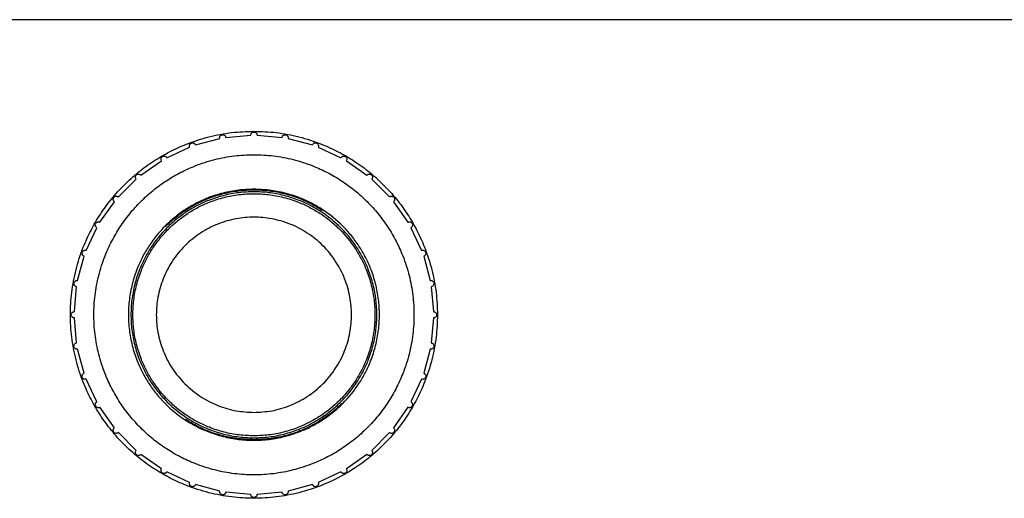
# Model space of a CAD drawing. Header units: millimetres. Extents: x 0 to 841, y 0 to 594.
# Tile 70 of 92: x 488.83 to 498.92, y 449.33 to 454.23. Entities that reach past the tile are written whole.
import ezdxf

# ---------------------------------------------------------------- set-up
doc = ezdxf.new("R2010")
doc.units = ezdxf.units.MM
doc.layers.add('TRAIT-FORT', color=4, linetype='Continuous', lineweight=25)

msp = doc.modelspace()

# ---------------------------------------------------------------- linework, layer by layer
at = {"layer": 'TRAIT-FORT', "lineweight": 25}
for p, q in [((503.17348, 454.22971), (482.82548, 454.22971)), ((490.63197, 452.94668), (490.88015, 453.01318)), ((490.94318, 453.02429), (491.19913, 453.04668)), ((491.26313, 453.04668), (491.51908, 453.02429)), ((491.5821, 453.01318), (491.83028, 452.94668)), ((490.33898, 452.81621), (490.57184, 452.92479)), ((491.89042, 452.92479), (492.12328, 452.81621)), ((490.07309, 452.63684), (490.28355, 452.78421)), ((492.1787, 452.78421), (492.38917, 452.63684)), ((489.84239, 452.41402), (490.02406, 452.5957)), ((492.43819, 452.5957), (492.61987, 452.41402)), ((489.65388, 452.15453), (489.80125, 452.365)), ((492.661, 452.365), (492.80837, 452.15453)), ((489.5133, 451.86625), (489.62188, 452.09911)), ((492.84037, 452.09911), (492.94896, 451.86625)), ((489.42491, 451.55794), (489.49141, 451.80611)), ((492.97084, 451.80611), (493.03734, 451.55794)), ((489.39141, 451.23896), (489.4138, 451.49491)), ((493.04846, 451.49491), (493.07085, 451.23896)), ((489.4138, 450.91901), (489.39141, 451.17496)), ((493.07085, 451.17496), (493.04846, 450.91901)), ((489.49141, 450.60781), (489.42491, 450.85598)), ((493.03734, 450.85598), (492.97084, 450.60781)), ((489.62188, 450.31481), (489.5133, 450.54767)), ((492.94896, 450.54767), (492.84037, 450.31481)), ((489.80125, 450.04892), (489.65388, 450.25939)), ((492.80837, 450.25939), (492.661, 450.04892)), ((490.02406, 449.81822), (489.84239, 449.9999)), ((492.61987, 449.9999), (492.43819, 449.81822)), ((490.28355, 449.62971), (490.07309, 449.77708)), ((492.38917, 449.77708), (492.1787, 449.62971)), ((490.57184, 449.48913), (490.33898, 449.59772)), ((492.12328, 449.59772), (491.89042, 449.48913)), ((490.88015, 449.40074), (490.63197, 449.46724)), ((491.83028, 449.46724), (491.5821, 449.40074)), ((491.19913, 449.36724), (490.94318, 449.38963)), ((491.51908, 449.38963), (491.26313, 449.36724))]:
    msp.add_line(p, q, dxfattribs=at)
for points, knots in [([(491.23113, 453.08696), (491.15471, 453.08426), (490.9995, 453.07879), (490.76683, 453.03366), (490.55404, 452.96533), (490.36484, 452.87912), (490.19948, 452.7825), (490.04363, 452.66881), (489.89943, 452.53867), (489.76928, 452.39446), (489.6556, 452.23862), (489.55896, 452.07325), (489.47284, 451.88407), (489.40407, 451.67127), (489.36059, 451.4386), (489.34647, 451.20697), (489.36059, 450.97533), (489.40407, 450.74267), (489.47283, 450.52987), (489.55895, 450.34068), (489.65559, 450.17531), (489.76927, 450.01946), (489.89942, 449.87526), (490.04362, 449.74511), (490.19946, 449.63143), (490.36484, 449.53479), (490.55402, 449.44867), (490.76682, 449.37991), (490.99948, 449.33642), (491.23112, 449.3223), (491.46276, 449.33642), (491.69542, 449.3799), (491.90822, 449.44867), (492.09741, 449.53479), (492.26278, 449.63143), (492.41863, 449.74511), (492.56283, 449.87525), (492.69298, 450.01946), (492.80665, 450.1753), (492.9033, 450.34067), (492.98942, 450.52986), (493.05818, 450.74265), (493.10167, 450.97532), (493.11579, 451.20695), (493.10167, 451.43859), (493.05819, 451.67126), (492.98942, 451.88405), (492.9033, 452.07324), (492.80666, 452.23861), (492.69298, 452.39446), (492.56284, 452.53866), (492.41863, 452.66881), (492.26279, 452.78249), (492.09742, 452.87911), (491.90823, 452.96533), (491.69543, 453.03365), (491.46277, 453.07879), (491.30755, 453.08427), (491.23113, 453.08696)], [0, 0, 0, 0, 0.01940704, 0.03941591, 0.05998784, 0.07606889, 0.09215172, 0.10857495, 0.125, 0.14142322, 0.15784827, 0.17392932, 0.19001216, 0.2105825, 0.23059176, 0.25, 0.26940663, 0.28941591, 0.30998784, 0.32606889, 0.34215172, 0.35857495, 0.375, 0.39142322, 0.40784827, 0.42392932, 0.44001216, 0.4605825, 0.48059176, 0.5, 0.51940663, 0.53941591, 0.55998784, 0.57606889, 0.59215172, 0.60857495, 0.625, 0.64142322, 0.65784827, 0.67392932, 0.69001216, 0.7105825, 0.73059176, 0.75, 0.76940663, 0.78941591, 0.80998784, 0.82606889, 0.84215172, 0.85857495, 0.875, 0.89142322, 0.90784827, 0.92392932, 0.94001216, 0.9605825, 0.98059216, 1, 1, 1, 1]), ([(490.88015, 453.01318), (490.87984, 453.01738), (490.87938, 453.02374), (490.88208, 453.03185), (490.88617, 453.0392), (490.89392, 453.04667), (490.90591, 453.05136), (490.91878, 453.05105), (490.92861, 453.04668), (490.93497, 453.04118), (490.94029, 453.03448), (490.94203, 453.02834), (490.94318, 453.02429)], [0, 0, 0, 0, 0.12392327, 0.18774891, 0.25177824, 0.37391429, 0.50000015, 0.626086, 0.74822206, 0.81204767, 0.87607697, 1, 1, 1, 1]), ([(491.19913, 453.04668), (491.19956, 453.05087), (491.2002, 453.05722), (491.20427, 453.06474), (491.20958, 453.07126), (491.2185, 453.07727), (491.23113, 453.07982), (491.24375, 453.07727), (491.25267, 453.07127), (491.25798, 453.06474), (491.26205, 453.05722), (491.2627, 453.05087), (491.26313, 453.04668)], [0, 0, 0, 0, 0.12392327, 0.18774891, 0.25177824, 0.37391429, 0.50000015, 0.626086, 0.74822206, 0.81204767, 0.87607697, 1, 1, 1, 1]), ([(491.51908, 453.02429), (491.52023, 453.02834), (491.52197, 453.03448), (491.52728, 453.04118), (491.53364, 453.04668), (491.54347, 453.05105), (491.55635, 453.05136), (491.56834, 453.04667), (491.57608, 453.0392), (491.58017, 453.03186), (491.58288, 453.02374), (491.58241, 453.01738), (491.5821, 453.01318)], [0, 0, 0, 0, 0.12392306, 0.18774872, 0.25177806, 0.37391414, 0.50000003, 0.62608591, 0.748222, 0.81204763, 0.87607694, 1, 1, 1, 1]), ([(490.57184, 452.92479), (490.57081, 452.92887), (490.56924, 452.93506), (490.57049, 452.94351), (490.57325, 452.95146), (490.57958, 452.96016), (490.59057, 452.96687), (490.60331, 452.9688), (490.61374, 452.9662), (490.62096, 452.96189), (490.62736, 452.95622), (490.63014, 452.95047), (490.63197, 452.94668)], [0, 0, 0, 0, 0.12392327, 0.18774891, 0.25177824, 0.37391429, 0.50000015, 0.626086, 0.74822206, 0.81204767, 0.87607697, 1, 1, 1, 1]), ([(491.83028, 452.94668), (491.83211, 452.95047), (491.83489, 452.95621), (491.84129, 452.96189), (491.84851, 452.9662), (491.85895, 452.9688), (491.87168, 452.96687), (491.88268, 452.96016), (491.889, 452.95147), (491.89176, 452.94352), (491.89301, 452.93506), (491.89145, 452.92887), (491.89042, 452.92479)], [0, 0, 0, 0, 0.12392327, 0.18774891, 0.25177824, 0.37391429, 0.50000015, 0.626086, 0.74822206, 0.81204767, 0.87607697, 1, 1, 1, 1]), ([(491.23113, 452.84696), (491.16446, 452.84461), (491.02907, 452.83983), (490.8261, 452.80046), (490.64047, 452.74086), (490.47543, 452.66565), (490.33118, 452.58137), (490.19522, 452.48219), (490.06943, 452.36866), (489.9559, 452.24287), (489.85673, 452.10692), (489.77242, 451.96266), (489.6973, 451.79763), (489.63731, 451.612), (489.59938, 451.40903), (489.58706, 451.20697), (489.59938, 451.0049), (489.63731, 450.80194), (489.6973, 450.61631), (489.77242, 450.45127), (489.85672, 450.30701), (489.95589, 450.17106), (490.06942, 450.04527), (490.19522, 449.93173), (490.33116, 449.83257), (490.47543, 449.74826), (490.64046, 449.67313), (490.82609, 449.61315), (491.02906, 449.57521), (491.23112, 449.5629), (491.43319, 449.57521), (491.63615, 449.61314), (491.82178, 449.67313), (491.98682, 449.74825), (492.13108, 449.83256), (492.26703, 449.93173), (492.39282, 450.04526), (492.50636, 450.17105), (492.60552, 450.307), (492.68983, 450.45126), (492.76496, 450.61629), (492.82494, 450.80193), (492.86287, 451.00489), (492.87519, 451.20695), (492.86287, 451.40902), (492.82495, 451.61198), (492.76496, 451.79761), (492.68983, 451.96265), (492.60553, 452.10691), (492.50636, 452.24286), (492.39283, 452.36865), (492.26704, 452.48219), (492.13109, 452.58136), (491.98683, 452.66565), (491.82179, 452.74085), (491.63616, 452.80046), (491.4332, 452.83983), (491.2978, 452.84461), (491.23113, 452.84696)], [0, 0, 0, 0, 0.01940698, 0.0394158, 0.05998784, 0.07606876, 0.09215172, 0.10857481, 0.125, 0.14142309, 0.15784827, 0.17392919, 0.19001216, 0.21058238, 0.23059164, 0.25, 0.26940652, 0.2894158, 0.30998784, 0.32606876, 0.34215172, 0.35857482, 0.375, 0.39142309, 0.40784827, 0.42392919, 0.44001216, 0.46058238, 0.48059164, 0.5, 0.51940652, 0.5394158, 0.55998784, 0.57606876, 0.59215172, 0.60857481, 0.625, 0.64142309, 0.65784827, 0.67392919, 0.69001216, 0.71058238, 0.73059164, 0.75, 0.76940652, 0.7894158, 0.80998784, 0.82606876, 0.84215172, 0.85857481, 0.875, 0.89142309, 0.90784827, 0.92392919, 0.94001216, 0.96058238, 0.9805921, 1, 1, 1, 1]), ([(490.28355, 452.78421), (490.28183, 452.78805), (490.27922, 452.79387), (490.27898, 452.80241), (490.28032, 452.81072), (490.28504, 452.82039), (490.2947, 452.8289), (490.3069, 452.83301), (490.31763, 452.83227), (490.32549, 452.82928), (490.33278, 452.8248), (490.33651, 452.81962), (490.33898, 452.81621)], [0, 0, 0, 0, 0.12392327, 0.18774891, 0.25177824, 0.37391429, 0.50000015, 0.626086, 0.74822206, 0.81204767, 0.87607697, 1, 1, 1, 1]), ([(492.12328, 452.81621), (492.12574, 452.81962), (492.12947, 452.82479), (492.13676, 452.82927), (492.14462, 452.83227), (492.15535, 452.83301), (492.16756, 452.8289), (492.17722, 452.82039), (492.18194, 452.81072), (492.18328, 452.80242), (492.18304, 452.79387), (492.18042, 452.78805), (492.1787, 452.78421)], [0, 0, 0, 0, 0.12392327, 0.18774891, 0.25177824, 0.37391429, 0.50000015, 0.626086, 0.74822206, 0.81204767, 0.87607697, 1, 1, 1, 1]), ([(490.02406, 452.5957), (490.0217, 452.59918), (490.01812, 452.60446), (490.0164, 452.61284), (490.01627, 452.62125), (490.01924, 452.63159), (490.02728, 452.64165), (490.03859, 452.64782), (490.04928, 452.64895), (490.05754, 452.64737), (490.06549, 452.64422), (490.07007, 452.63977), (490.07309, 452.63684)], [0, 0, 0, 0, 0.12392327, 0.18774891, 0.25177824, 0.37391429, 0.50000015, 0.626086, 0.74822206, 0.81204767, 0.87607697, 1, 1, 1, 1]), ([(492.38917, 452.63684), (492.39218, 452.63977), (492.39676, 452.64422), (492.40471, 452.64737), (492.41297, 452.64895), (492.42367, 452.64782), (492.43498, 452.64165), (492.44301, 452.63159), (492.44598, 452.62125), (492.44586, 452.61284), (492.44414, 452.60447), (492.44056, 452.59918), (492.43819, 452.5957)], [0, 0, 0, 0, 0.123923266, 0.18774891, 0.251778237, 0.373914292, 0.500000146, 0.626086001, 0.748222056, 0.812047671, 0.87607697, 1, 1, 1, 1]), ([(491.23113, 452.49296), (491.2834, 452.49112), (491.38957, 452.48737), (491.54873, 452.4565), (491.69428, 452.40977), (491.82371, 452.35078), (491.97492, 452.26248), (492.11254, 452.15068), (492.23108, 452.01927), (492.30886, 451.91266), (492.37496, 451.79954), (492.43387, 451.67013), (492.48091, 451.52457), (492.51066, 451.36542), (492.52031, 451.20697), (492.51066, 451.04852), (492.48091, 450.88936), (492.43388, 450.74381), (492.37496, 450.61438), (492.28664, 450.46316), (492.17484, 450.32555), (492.04344, 450.20701), (491.93683, 450.12923), (491.82371, 450.06313), (491.6943, 450.00422), (491.54874, 449.95718), (491.38958, 449.92743), (491.23113, 449.91777), (491.07268, 449.92743), (490.91353, 449.95717), (490.76797, 450.00421), (490.63855, 450.06313), (490.48733, 450.15145), (490.34971, 450.26324), (490.23118, 450.39465), (490.1534, 450.50126), (490.08729, 450.61438), (490.02838, 450.74379), (489.98135, 450.88935), (489.9516, 451.04851), (489.94194, 451.20695), (489.9516, 451.3654), (489.98134, 451.52456), (490.02837, 451.67012), (490.0873, 451.79954), (490.17562, 451.95076), (490.28741, 452.08838), (490.41882, 452.20691), (490.52542, 452.28469), (490.63855, 452.35078), (490.76796, 452.40976), (490.91352, 452.45649), (491.07267, 452.48737), (491.17885, 452.49112), (491.23113, 452.49296)], [0, 0, 0, 0, 0.01941026, 0.03942248, 0.05999838, 0.07608185, 0.09216792, 0.12497802, 0.14140371, 0.15783207, 0.17391554, 0.19000161, 0.2105752, 0.23058798, 0.25, 0.26940967, 0.28942248, 0.30999838, 0.32608185, 0.34216792, 0.37497802, 0.39140371, 0.40783207, 0.42391554, 0.44000161, 0.4605752, 0.48058798, 0.5, 0.51940967, 0.53942248, 0.55999838, 0.57608185, 0.59216792, 0.62497802, 0.64140371, 0.65783207, 0.67391554, 0.69000161, 0.7105752, 0.73058798, 0.75, 0.76940967, 0.78942248, 0.80999838, 0.82608185, 0.84216792, 0.87497802, 0.89140371, 0.90783207, 0.92391554, 0.94000161, 0.9605752, 0.98058857, 1, 1, 1, 1]), ([(490.32603, 452.11206), (490.35808, 452.14227), (490.42219, 452.20269), (490.52883, 452.27955), (490.64128, 452.34549), (490.77013, 452.40408), (490.915, 452.45092), (491.07341, 452.48052), (491.23112, 452.49014), (491.38882, 452.48051), (491.54727, 452.45097), (491.69201, 452.40393), (491.82125, 452.34594), (491.89479, 452.30086), (491.93156, 452.27831)], [0, 0, 0, 0, 0.07562822, 0.15126877, 0.22532129, 0.29938588, 0.39411214, 0.48625627, 0.57563439, 0.66500168, 0.75714594, 0.85188289, 0.92593541, 1, 1, 1, 1]), ([(489.80125, 452.365), (489.79832, 452.36802), (489.79387, 452.37259), (489.79072, 452.38054), (489.78914, 452.3888), (489.79027, 452.3995), (489.79644, 452.41081), (489.8065, 452.41885), (489.81683, 452.42181), (489.82524, 452.42169), (489.83362, 452.41998), (489.8389, 452.41639), (489.84239, 452.41402)], [0, 0, 0, 0, 0.12392327, 0.18774891, 0.25177824, 0.37391429, 0.50000015, 0.626086, 0.74822206, 0.81204767, 0.87607697, 1, 1, 1, 1]), ([(492.49113, 451.20696), (492.48932, 451.15574), (492.48565, 451.05172), (492.4554, 450.89578), (492.40961, 450.75317), (492.35182, 450.62636), (492.2653, 450.4782), (492.15576, 450.34337), (492.02701, 450.22723), (491.92256, 450.15102), (491.81173, 450.08625), (491.68493, 450.02853), (491.54231, 449.98245), (491.38638, 449.9533), (491.23113, 449.94384), (491.07589, 449.9533), (490.91995, 449.98244), (490.77734, 450.02852), (490.65053, 450.08626), (490.50237, 450.17279), (490.36753, 450.28232), (490.25139, 450.41108), (490.17519, 450.51553), (490.11042, 450.62636), (490.0527, 450.75315), (490.00661, 450.89577), (489.97747, 451.05171), (489.96801, 451.20695), (489.97747, 451.3622), (490.00661, 451.51814), (490.05269, 451.66075), (490.11043, 451.78756), (490.19696, 451.93572), (490.30649, 452.07055), (490.43524, 452.1867), (490.53969, 452.2629), (490.65053, 452.32767), (490.77732, 452.38539), (490.91994, 452.43148), (491.07588, 452.46062), (491.23112, 452.47008), (491.38637, 452.46062), (491.5423, 452.43148), (491.68492, 452.3854), (491.81173, 452.32766), (491.95989, 452.24113), (492.09472, 452.1316), (492.21086, 452.00285), (492.28707, 451.8984), (492.35182, 451.78756), (492.40961, 451.66077), (492.4554, 451.51815), (492.48565, 451.36221), (492.48932, 451.25818), (492.49113, 451.20696)], [0, 0, 0, 0, 0.019410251, 0.039422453, 0.059998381, 0.07608182, 0.092167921, 0.124978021, 0.141403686, 0.15783207, 0.173915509, 0.190001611, 0.21057518, 0.230587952, 0.249999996, 0.26940965, 0.289422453, 0.309998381, 0.32608182, 0.342167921, 0.374978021, 0.391403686, 0.40783207, 0.423915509, 0.440001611, 0.46057518, 0.480587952, 0.499999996, 0.51940965, 0.539422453, 0.559998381, 0.57608182, 0.592167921, 0.624978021, 0.641403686, 0.65783207, 0.673915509, 0.690001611, 0.71057518, 0.730587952, 0.749999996, 0.76940965, 0.789422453, 0.809998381, 0.82608182, 0.842167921, 0.874978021, 0.891403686, 0.90783207, 0.923915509, 0.940001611, 0.960575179, 0.980588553, 1, 1, 1, 1]), ([(491.23113, 449.96696), (491.28153, 449.96874), (491.3839, 449.97235), (491.53736, 450.00212), (491.67772, 450.04718), (491.80251, 450.10406), (491.94832, 450.1892), (492.08101, 450.297), (492.19531, 450.42371), (492.27031, 450.5265), (492.33405, 450.63558), (492.39085, 450.76036), (492.43621, 450.90071), (492.46489, 451.05417), (492.4742, 451.20695), (492.46489, 451.35974), (492.43621, 451.5132), (492.39086, 451.65355), (492.33404, 451.77834), (492.24888, 451.92415), (492.14109, 452.05685), (492.01438, 452.17114), (491.91159, 452.24614), (491.80251, 452.30988), (491.67773, 452.36668), (491.53737, 452.41204), (491.38392, 452.44072), (491.23113, 452.45003), (491.07835, 452.44072), (490.92489, 452.41204), (490.78454, 452.36669), (490.65974, 452.30987), (490.51394, 452.22472), (490.38124, 452.11692), (490.26694, 451.99021), (490.19195, 451.88742), (490.12821, 451.77835), (490.0714, 451.65356), (490.02605, 451.51321), (489.99737, 451.35975), (489.98805, 451.20697), (489.99737, 451.05419), (490.02605, 450.90072), (490.0714, 450.76037), (490.12821, 450.63558), (490.21337, 450.48977), (490.32117, 450.35707), (490.44788, 450.24278), (490.55067, 450.16778), (490.65974, 450.10405), (490.78452, 450.04719), (490.92488, 450.00212), (491.07834, 449.97235), (491.18072, 449.96874), (491.23113, 449.96696)], [0, 0, 0, 0, 0.01941024, 0.03942243, 0.05999838, 0.0760818, 0.09216792, 0.12497802, 0.14140366, 0.15783207, 0.17391549, 0.19000161, 0.21057516, 0.23058793, 0.25, 0.26940963, 0.28942243, 0.30999838, 0.3260818, 0.34216792, 0.37497802, 0.39140366, 0.40783207, 0.42391549, 0.44000161, 0.46057516, 0.48058793, 0.5, 0.51940963, 0.53942243, 0.55999838, 0.5760818, 0.59216792, 0.62497802, 0.64140366, 0.65783207, 0.67391549, 0.69000161, 0.71057516, 0.73058793, 0.75, 0.76940963, 0.78942243, 0.80999838, 0.8260818, 0.84216792, 0.87497802, 0.89140366, 0.90783207, 0.92391549, 0.94000161, 0.96057516, 0.98058854, 1, 1, 1, 1]), ([(492.61987, 452.41402), (492.62335, 452.41639), (492.62863, 452.41997), (492.637, 452.42169), (492.64541, 452.42182), (492.65575, 452.41885), (492.66582, 452.41081), (492.67199, 452.3995), (492.67311, 452.38881), (492.67153, 452.38055), (492.66839, 452.3726), (492.66394, 452.36802), (492.661, 452.365)], [0, 0, 0, 0, 0.12392327, 0.18774891, 0.25177824, 0.37391429, 0.50000015, 0.626086, 0.74822206, 0.81204767, 0.87607697, 1, 1, 1, 1]), ([(491.23113, 450.20696), (491.17014, 450.21019), (491.04452, 450.21684), (490.89055, 450.26299), (490.77034, 450.31747), (490.65274, 450.38623), (490.51897, 450.49479), (490.41038, 450.62857), (490.34168, 450.74617), (490.28694, 450.86637), (490.24264, 451.02035), (490.22554, 451.20696), (490.24264, 451.39357), (490.28694, 451.54754), (490.34168, 451.66775), (490.41037, 451.78535), (490.51897, 451.91912), (490.65273, 452.02771), (490.77033, 452.09641), (490.89054, 452.15115), (491.04452, 452.19545), (491.23113, 452.21255), (491.41774, 452.19545), (491.57171, 452.15115), (491.69191, 452.09641), (491.80952, 452.02772), (491.94329, 451.91912), (492.05188, 451.78536), (492.12057, 451.66775), (492.17531, 451.54755), (492.21962, 451.39357), (492.23671, 451.20696), (492.21962, 451.02035), (492.17532, 450.86638), (492.12058, 450.74617), (492.05188, 450.62857), (491.94329, 450.49479), (491.80952, 450.38623), (491.69192, 450.31747), (491.57172, 450.26299), (491.41774, 450.21684), (491.29211, 450.21019), (491.23113, 450.20696)], [0, 0, 0, 0, 0.02911939, 0.05998302, 0.07607536, 0.09217105, 0.125, 0.15782895, 0.17392129, 0.19001698, 0.22088061, 0.25, 0.27911939, 0.30998302, 0.32607536, 0.34217105, 0.375, 0.40782895, 0.42392129, 0.44001698, 0.47088061, 0.5, 0.52911939, 0.55998302, 0.57607536, 0.59217105, 0.625, 0.65782895, 0.67392129, 0.69001698, 0.72088061, 0.75, 0.77911939, 0.80998302, 0.82607536, 0.84217105, 0.875, 0.90782895, 0.92392129, 0.94001698, 0.97088061, 1, 1, 1, 1]), ([(489.62188, 452.09911), (489.61847, 452.10157), (489.6133, 452.10531), (489.60882, 452.11259), (489.60582, 452.12045), (489.60508, 452.13118), (489.60919, 452.14339), (489.6177, 452.15305), (489.62736, 452.15777), (489.63567, 452.15911), (489.64422, 452.15887), (489.65004, 452.15626), (489.65388, 452.15453)], [0, 0, 0, 0, 0.12392327, 0.18774891, 0.25177824, 0.37391429, 0.50000015, 0.626086, 0.74822206, 0.81204767, 0.87607697, 1, 1, 1, 1]), ([(492.80837, 452.15453), (492.81221, 452.15626), (492.81803, 452.15887), (492.82658, 452.15911), (492.83489, 452.15777), (492.84455, 452.15305), (492.85307, 452.14339), (492.85718, 452.13118), (492.85643, 452.12046), (492.85344, 452.1126), (492.84896, 452.10531), (492.84379, 452.10157), (492.84037, 452.09911)], [0, 0, 0, 0, 0.12392327, 0.18774891, 0.25177824, 0.37391429, 0.50000015, 0.626086, 0.74822206, 0.81204767, 0.87607697, 1, 1, 1, 1]), ([(489.49141, 451.80611), (489.48762, 451.80795), (489.48188, 451.81073), (489.4762, 451.81712), (489.47189, 451.82434), (489.46929, 451.83478), (489.47122, 451.84752), (489.47793, 451.85851), (489.48662, 451.86483), (489.49457, 451.86759), (489.50303, 451.86885), (489.50922, 451.86728), (489.5133, 451.86625)], [0, 0, 0, 0, 0.12392327, 0.18774891, 0.25177824, 0.37391429, 0.50000015, 0.626086, 0.74822206, 0.81204767, 0.87607697, 1, 1, 1, 1]), ([(492.94896, 451.86625), (492.95304, 451.86728), (492.95922, 451.86885), (492.96768, 451.8676), (492.97563, 451.86484), (492.98433, 451.85851), (492.99104, 451.84752), (492.99296, 451.83478), (492.99037, 451.82435), (492.98606, 451.81713), (492.98038, 451.81073), (492.97463, 451.80795), (492.97084, 451.80611)], [0, 0, 0, 0, 0.123923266, 0.18774891, 0.251778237, 0.373914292, 0.500000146, 0.626086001, 0.748222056, 0.812047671, 0.87607697, 1, 1, 1, 1]), ([(489.4138, 451.49491), (489.40975, 451.49606), (489.40361, 451.4978), (489.39691, 451.50311), (489.39141, 451.50947), (489.38704, 451.5193), (489.38672, 451.53218), (489.39142, 451.54417), (489.39889, 451.55191), (489.40623, 451.55601), (489.41434, 451.55871), (489.42071, 451.55824), (489.42491, 451.55794)], [0, 0, 0, 0, 0.12392327, 0.18774891, 0.25177824, 0.37391429, 0.50000015, 0.626086, 0.74822206, 0.81204767, 0.87607697, 1, 1, 1, 1]), ([(493.03734, 451.55794), (493.04154, 451.55824), (493.0479, 451.55871), (493.05602, 451.55601), (493.06336, 451.55191), (493.07083, 451.54417), (493.07553, 451.53218), (493.07522, 451.5193), (493.07085, 451.50948), (493.06535, 451.50312), (493.05865, 451.4978), (493.05251, 451.49606), (493.04846, 451.49491)], [0, 0, 0, 0, 0.12392327, 0.18774891, 0.25177824, 0.37391429, 0.50000015, 0.626086, 0.74822206, 0.81204767, 0.87607697, 1, 1, 1, 1]), ([(489.39141, 451.17496), (489.38722, 451.17539), (489.38087, 451.17604), (489.37335, 451.1801), (489.36683, 451.18541), (489.36082, 451.19434), (489.35827, 451.20696), (489.36082, 451.21959), (489.36682, 451.2285), (489.37334, 451.23381), (489.38086, 451.23788), (489.38722, 451.23853), (489.39141, 451.23896)], [0, 0, 0, 0, 0.12392327, 0.18774891, 0.25177824, 0.37391429, 0.50000015, 0.626086, 0.74822206, 0.81204767, 0.87607697, 1, 1, 1, 1]), ([(493.07085, 451.23896), (493.07504, 451.23853), (493.08138, 451.23789), (493.08891, 451.23382), (493.09543, 451.22851), (493.10144, 451.21959), (493.10398, 451.20696), (493.10144, 451.19434), (493.09543, 451.18542), (493.08891, 451.18011), (493.08139, 451.17604), (493.07504, 451.17539), (493.07085, 451.17496)], [0, 0, 0, 0, 0.12392327, 0.18774891, 0.25177824, 0.37391429, 0.50000015, 0.626086, 0.74822206, 0.81204767, 0.87607697, 1, 1, 1, 1]), ([(489.42491, 450.85598), (489.42071, 450.85568), (489.41435, 450.85521), (489.40624, 450.85791), (489.39889, 450.86201), (489.39142, 450.86975), (489.38672, 450.88174), (489.38704, 450.89462), (489.3914, 450.90444), (489.3969, 450.91081), (489.4036, 450.91612), (489.40975, 450.91786), (489.4138, 450.91901)], [0, 0, 0, 0, 0.12392327, 0.18774891, 0.25177824, 0.37391429, 0.50000015, 0.626086, 0.74822206, 0.81204767, 0.87607697, 1, 1, 1, 1]), ([(493.04846, 450.91901), (493.05251, 450.91786), (493.05864, 450.91612), (493.06535, 450.91081), (493.07085, 450.90445), (493.07522, 450.89462), (493.07553, 450.88174), (493.07083, 450.86975), (493.06337, 450.86201), (493.05602, 450.85791), (493.04791, 450.85521), (493.04154, 450.85568), (493.03734, 450.85598)], [0, 0, 0, 0, 0.12392327, 0.18774891, 0.25177824, 0.37391429, 0.50000015, 0.626086, 0.74822206, 0.81204767, 0.87607697, 1, 1, 1, 1]), ([(489.5133, 450.54767), (489.50922, 450.54664), (489.50303, 450.54508), (489.49457, 450.54632), (489.48663, 450.54908), (489.47793, 450.55541), (489.47122, 450.56641), (489.46929, 450.57914), (489.47189, 450.58957), (489.4762, 450.5968), (489.48187, 450.60319), (489.48762, 450.60597), (489.49141, 450.60781)], [0, 0, 0, 0, 0.12392327, 0.18774891, 0.25177824, 0.37391429, 0.50000015, 0.626086, 0.74822206, 0.81204767, 0.87607697, 1, 1, 1, 1]), ([(492.97084, 450.60781), (492.97463, 450.60597), (492.98038, 450.6032), (492.98605, 450.5968), (492.99037, 450.58958), (492.99296, 450.57914), (492.99104, 450.56641), (492.98433, 450.55541), (492.97563, 450.54909), (492.96769, 450.54633), (492.95923, 450.54507), (492.95304, 450.54664), (492.94896, 450.54767)], [0, 0, 0, 0, 0.12392327, 0.18774891, 0.25177824, 0.37391429, 0.50000015, 0.626086, 0.74822206, 0.81204767, 0.87607697, 1, 1, 1, 1]), ([(489.65388, 450.25939), (489.65004, 450.25766), (489.64422, 450.25505), (489.63567, 450.25481), (489.62737, 450.25615), (489.6177, 450.26087), (489.60919, 450.27053), (489.60508, 450.28274), (489.60582, 450.29346), (489.60881, 450.30133), (489.61329, 450.30861), (489.61847, 450.31235), (489.62188, 450.31481)], [0, 0, 0, 0, 0.12392327, 0.18774891, 0.25177824, 0.37391429, 0.50000015, 0.626086, 0.74822206, 0.81204767, 0.87607697, 1, 1, 1, 1]), ([(492.13622, 450.30186), (492.10417, 450.27166), (492.04007, 450.21123), (491.93343, 450.13437), (491.82097, 450.06844), (491.69213, 450.00979), (491.54725, 449.96325), (491.38884, 449.93252), (491.28316, 449.9288), (491.23113, 449.92696)], [0, 0, 0, 0, 0.13138239, 0.26278619, 0.39143125, 0.52009727, 0.68465703, 0.8447358, 1, 1, 1, 1]), ([(492.84037, 450.31481), (492.84379, 450.31235), (492.84896, 450.30861), (492.85344, 450.30133), (492.85643, 450.29347), (492.85718, 450.28274), (492.85307, 450.27053), (492.84455, 450.26087), (492.83489, 450.25615), (492.82659, 450.25481), (492.81804, 450.25505), (492.81221, 450.25766), (492.80837, 450.25939)], [0, 0, 0, 0, 0.12392327, 0.18774891, 0.25177824, 0.37391429, 0.50000015, 0.626086, 0.74822206, 0.81204767, 0.87607697, 1, 1, 1, 1]), ([(491.23113, 449.92696), (491.1791, 449.9288), (491.07343, 449.93254), (490.91498, 449.9632), (490.77024, 450.00994), (490.641, 450.06799), (490.56747, 450.11307), (490.5307, 450.13561)], [0, 0, 0, 0, 0.2105967, 0.427724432, 0.650968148, 0.825469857, 1, 1, 1, 1]), ([(489.84239, 449.9999), (489.8389, 449.99753), (489.83363, 449.99395), (489.82525, 449.99223), (489.81684, 449.9921), (489.8065, 449.99508), (489.79644, 450.00311), (489.79027, 450.01442), (489.78914, 450.02511), (489.79072, 450.03337), (489.79387, 450.04132), (489.79832, 450.0459), (489.80125, 450.04892)], [0, 0, 0, 0, 0.12392327, 0.18774891, 0.25177824, 0.37391429, 0.50000015, 0.626086, 0.74822206, 0.81204767, 0.87607697, 1, 1, 1, 1]), ([(492.661, 450.04892), (492.66394, 450.0459), (492.66838, 450.04133), (492.67153, 450.03338), (492.67312, 450.02512), (492.67199, 450.01442), (492.66582, 450.00311), (492.65575, 449.99508), (492.64542, 449.99211), (492.63701, 449.99223), (492.62863, 449.99395), (492.62335, 449.99753), (492.61987, 449.9999)], [0, 0, 0, 0, 0.12392327, 0.18774891, 0.25177824, 0.37391429, 0.50000015, 0.626086, 0.74822206, 0.81204767, 0.87607697, 1, 1, 1, 1]), ([(490.07309, 449.77708), (490.07007, 449.77415), (490.0655, 449.7697), (490.05755, 449.76656), (490.04928, 449.76497), (490.03859, 449.7661), (490.02728, 449.77227), (490.01924, 449.78233), (490.01627, 449.79267), (490.0164, 449.80108), (490.01811, 449.80945), (490.0217, 449.81474), (490.02406, 449.81822)], [0, 0, 0, 0, 0.12392327, 0.18774891, 0.25177824, 0.37391429, 0.50000015, 0.626086, 0.74822206, 0.81204767, 0.87607697, 1, 1, 1, 1]), ([(492.43819, 449.81822), (492.44056, 449.81474), (492.44414, 449.80946), (492.44586, 449.80108), (492.44598, 449.79267), (492.44301, 449.78233), (492.43498, 449.77227), (492.42367, 449.7661), (492.41298, 449.76497), (492.40472, 449.76655), (492.39676, 449.7697), (492.39218, 449.77415), (492.38917, 449.77708)], [0, 0, 0, 0, 0.12392327, 0.18774891, 0.25177824, 0.37391429, 0.50000015, 0.626086, 0.74822206, 0.81204767, 0.87607697, 1, 1, 1, 1]), ([(490.33898, 449.59772), (490.33651, 449.5943), (490.33278, 449.58913), (490.3255, 449.58465), (490.31764, 449.58165), (490.3069, 449.58091), (490.2947, 449.58502), (490.28504, 449.59354), (490.28032, 449.6032), (490.27898, 449.6115), (490.27922, 449.62005), (490.28183, 449.62587), (490.28355, 449.62971)], [0, 0, 0, 0, 0.12392327, 0.18774891, 0.25177824, 0.37391429, 0.50000015, 0.626086, 0.74822206, 0.81204767, 0.87607697, 1, 1, 1, 1]), ([(492.1787, 449.62971), (492.18042, 449.62587), (492.18304, 449.62005), (492.18328, 449.61151), (492.18194, 449.6032), (492.17722, 449.59354), (492.16756, 449.58502), (492.15535, 449.58091), (492.14462, 449.58165), (492.13676, 449.58465), (492.12948, 449.58912), (492.12574, 449.5943), (492.12328, 449.59772)], [0, 0, 0, 0, 0.12392327, 0.18774891, 0.25177824, 0.37391429, 0.50000015, 0.626086, 0.74822206, 0.81204767, 0.87607697, 1, 1, 1, 1]), ([(490.63197, 449.46724), (490.63014, 449.46345), (490.62736, 449.45771), (490.62097, 449.45203), (490.61375, 449.44772), (490.60331, 449.44512), (490.59057, 449.44705), (490.57958, 449.45376), (490.57325, 449.46246), (490.57049, 449.4704), (490.56924, 449.47886), (490.57081, 449.48505), (490.57184, 449.48913)], [0, 0, 0, 0, 0.12392327, 0.18774891, 0.25177824, 0.37391429, 0.50000015, 0.626086, 0.74822206, 0.81204767, 0.87607697, 1, 1, 1, 1]), ([(491.89042, 449.48913), (491.89145, 449.48505), (491.89301, 449.47887), (491.89176, 449.47041), (491.889, 449.46246), (491.88268, 449.45376), (491.87168, 449.44705), (491.85895, 449.44512), (491.84851, 449.44772), (491.84129, 449.45203), (491.8349, 449.45771), (491.83211, 449.46345), (491.83028, 449.46724)], [0, 0, 0, 0, 0.12392327, 0.18774891, 0.25177824, 0.37391429, 0.50000015, 0.626086, 0.74822206, 0.81204767, 0.87607697, 1, 1, 1, 1]), ([(490.94318, 449.38963), (490.94203, 449.38558), (490.94029, 449.37944), (490.93498, 449.37274), (490.92862, 449.36724), (490.91878, 449.36287), (490.90591, 449.36256), (490.89392, 449.36725), (490.88618, 449.37472), (490.88208, 449.38206), (490.87938, 449.39018), (490.87984, 449.39655), (490.88015, 449.40074)], [0, 0, 0, 0, 0.12392327, 0.18774891, 0.25177824, 0.37391429, 0.50000015, 0.626086, 0.74822206, 0.81204767, 0.87607697, 1, 1, 1, 1]), ([(491.26313, 449.36724), (491.2627, 449.36305), (491.26205, 449.35671), (491.25799, 449.34918), (491.25268, 449.34266), (491.24375, 449.33665), (491.23113, 449.3341), (491.2185, 449.33665), (491.20959, 449.34266), (491.20427, 449.34918), (491.2002, 449.3567), (491.19956, 449.36305), (491.19913, 449.36724)], [0, 0, 0, 0, 0.12392327, 0.18774891, 0.25177824, 0.37391429, 0.50000015, 0.626086, 0.74822206, 0.81204767, 0.87607697, 1, 1, 1, 1]), ([(491.5821, 449.40074), (491.58241, 449.39655), (491.58288, 449.39018), (491.58018, 449.38207), (491.57608, 449.37472), (491.56834, 449.36725), (491.55635, 449.36256), (491.54347, 449.36287), (491.53365, 449.36724), (491.52728, 449.37274), (491.52197, 449.37944), (491.52023, 449.38558), (491.51908, 449.38963)], [0, 0, 0, 0, 0.12392327, 0.18774891, 0.25177824, 0.37391429, 0.50000015, 0.626086, 0.74822206, 0.81204767, 0.87607697, 1, 1, 1, 1])]:
    msp.add_open_spline(points, degree=3, knots=knots, dxfattribs=at)

doc.saveas('drawing.dxf')
